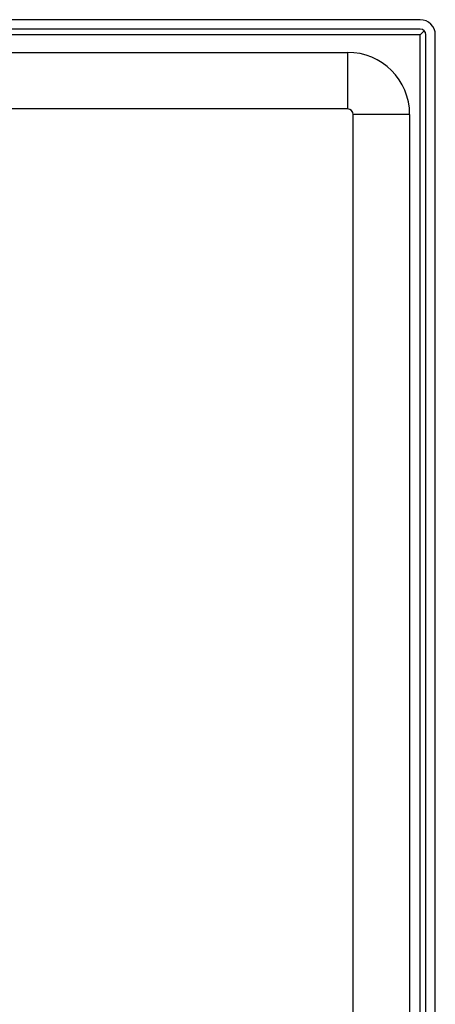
# Model space of a CAD drawing. Header units: inches. Extents: x 2.6 to 80.7, y 4.7 to 41.7.
# Tile 31 of 48: x 16.3 to 18.6, y 24.9 to 30.4. Entities that reach past the tile are written whole.
import ezdxf

# ---------------------------------------------------------------- set-up
doc = ezdxf.new("R2010")
doc.units = ezdxf.units.IN
doc.header["$MEASUREMENT"] = 0
doc.layers.add('Visible Edges(ANSI)', color=7, linetype='Continuous', lineweight=25)
doc.layers.add('Visible Tangent Edges(ANSI)', color=7, linetype='Continuous', lineweight=25)

msp = doc.modelspace()

# ---------------------------------------------------------------- linework, layer by layer
at = {"layer": 'Visible Edges(ANSI)'}
for p, q in [((18.5174, 30.3525), (2.6854, 30.3525)), ((18.5174, 30.2995), (2.6854, 30.2995)), ((18.5393, 30.2904), (18.5174, 30.2685)), ((18.5484, 14.4455), (18.5484, 30.2685)), ((18.6014, 14.4455), (18.6014, 30.2685)), ((15.7264, 30.1705), (18.1125, 30.1705)), ((18.1125, 29.8555), (3.0904, 29.8555)), ((18.1435, 14.8005), (18.1435, 29.8245)), ((18.4584, 29.8245), (18.4584, 14.8005))]:
    msp.add_line(p, q, dxfattribs=at)
for centre, radius in [((18.5174, 30.2685), 0.084), ((18.5174, 30.2685), 0.031), ((18.1125, 29.8245), 0.346), ((18.1125, 29.8245), 0.031)]:
    msp.add_arc(centre, radius, 0, 90, dxfattribs=at)
at = {"layer": 'Visible Tangent Edges(ANSI)'}
for p, q in [((18.5174, 30.2685), (16.1954, 30.2685)), ((18.5174, 14.5055), (18.5174, 30.2685)), ((18.1125, 30.1705), (18.1125, 29.8555)), ((18.4584, 29.8245), (18.1435, 29.8245))]:
    msp.add_line(p, q, dxfattribs=at)

doc.saveas('drawing.dxf')
